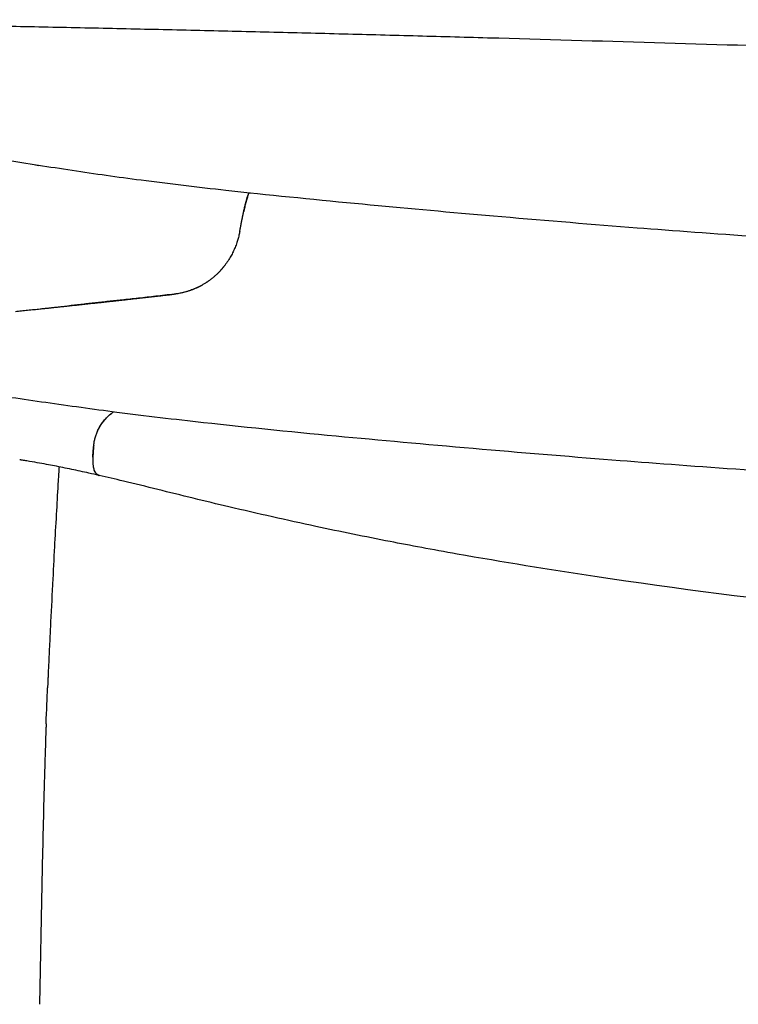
# Model space of a CAD drawing. Header units: millimetres. Extents: x -51070 to 51015663, y -411665 to 5486839.
# Tile 6 of 31: x 51014509 to 51014565, y 5485137 to 5485215. Entities that reach past the tile are written whole.
import ezdxf

# ---------------------------------------------------------------- set-up
doc = ezdxf.new("R2010")
doc.units = ezdxf.units.MM
doc.layers.add('08-01-2026-braccioli-080126', color=7, linetype='Continuous', true_color=0x000000)

msp = doc.modelspace()

# ---------------------------------------------------------------- linework, layer by layer
at = {"layer": '08-01-2026-braccioli-080126', "color": 7}
for points, degree, knots in [([(51014844.701, 5485214.92), (51014843.295, 5485214.931), (51014841.819, 5485214.939), (51014840.286, 5485214.942), (51014838.751, 5485214.946), (51014837.16, 5485214.946), (51014835.523, 5485214.943), (51014833.884, 5485214.939), (51014832.199, 5485214.932), (51014830.481, 5485214.922), (51014828.76, 5485214.912), (51014827.004, 5485214.899), (51014825.222, 5485214.883), (51014823.439, 5485214.868), (51014821.629, 5485214.849), (51014819.799, 5485214.828), (51014817.97, 5485214.807), (51014816.12, 5485214.783), (51014814.256, 5485214.757), (51014812.393, 5485214.732), (51014810.514, 5485214.704), (51014808.625, 5485214.674), (51014806.737, 5485214.644), (51014804.838, 5485214.613), (51014802.93, 5485214.579), (51014799.12, 5485214.512), (51014795.278, 5485214.438), (51014791.414, 5485214.359), (51014787.557, 5485214.279), (51014783.682, 5485214.194), (51014779.794, 5485214.103), (51014775.907, 5485214.013), (51014772.009, 5485213.917), (51014768.105, 5485213.817), (51014764.2, 5485213.717), (51014760.287, 5485213.612), (51014756.373, 5485213.502), (51014756.346, 5485213.502), (51014756.319, 5485213.501), (51014756.292, 5485213.5), (51014751.923, 5485213.378), (51014747.55, 5485213.25), (51014743.173, 5485213.12), (51014738.796, 5485212.99), (51014734.416, 5485212.858), (51014730.033, 5485212.727), (51014725.649, 5485212.597), (51014721.262, 5485212.467), (51014716.875, 5485212.341), (51014712.486, 5485212.216), (51014708.095, 5485212.095), (51014703.704, 5485211.982), (51014699.312, 5485211.869), (51014694.919, 5485211.763), (51014690.526, 5485211.669), (51014686.133, 5485211.574), (51014681.739, 5485211.49), (51014677.344, 5485211.421), (51014672.95, 5485211.351), (51014668.556, 5485211.296), (51014664.161, 5485211.258), (51014659.766, 5485211.22), (51014655.371, 5485211.199), (51014650.976, 5485211.199), (51014646.582, 5485211.199), (51014642.187, 5485211.22), (51014637.792, 5485211.258), (51014633.398, 5485211.296), (51014629.003, 5485211.351), (51014624.609, 5485211.421), (51014620.215, 5485211.49), (51014615.821, 5485211.574), (51014611.428, 5485211.669), (51014607.035, 5485211.763), (51014602.642, 5485211.869), (51014598.251, 5485211.982), (51014593.859, 5485212.095), (51014589.469, 5485212.216), (51014585.08, 5485212.341), (51014580.692, 5485212.467), (51014576.305, 5485212.597), (51014571.92, 5485212.727), (51014567.537, 5485212.858), (51014563.156, 5485212.99), (51014558.779, 5485213.12), (51014554.402, 5485213.25), (51014550.03, 5485213.378), (51014545.661, 5485213.5), (51014545.634, 5485213.501), (51014545.607, 5485213.502), (51014545.58, 5485213.502), (51014543.621, 5485213.557), (51014541.663, 5485213.611), (51014539.706, 5485213.663), (51014537.749, 5485213.716), (51014535.793, 5485213.767), (51014533.839, 5485213.817), (51014531.884, 5485213.867), (51014529.932, 5485213.916), (51014527.981, 5485213.964), (51014526.031, 5485214.012), (51014524.083, 5485214.058), (51014522.138, 5485214.104), (51014520.192, 5485214.149), (51014518.249, 5485214.193), (51014516.31, 5485214.236), (51014514.37, 5485214.278), (51014512.433, 5485214.32), (51014510.502, 5485214.359), (51014508.569, 5485214.399), (51014506.64, 5485214.438), (51014504.719, 5485214.474), (51014502.797, 5485214.511), (51014500.881, 5485214.546), (51014498.974, 5485214.58), (51014497.067, 5485214.613), (51014495.168, 5485214.645), (51014493.281, 5485214.675), (51014491.395, 5485214.705), (51014489.52, 5485214.732), (51014487.66, 5485214.758), (51014485.802, 5485214.784), (51014483.958, 5485214.807), (51014482.134, 5485214.828), (51014480.311, 5485214.849), (51014478.509, 5485214.868), (51014476.732, 5485214.883), (51014473.177, 5485214.915), (51014469.724, 5485214.936), (51014466.447, 5485214.943), (51014463.172, 5485214.95), (51014460.071, 5485214.943), (51014457.252, 5485214.92)], 3, [0, 0, 0, 0, 5.905778, 5.905778, 5.905778, 11.819187, 11.819187, 11.819187, 17.742799, 17.742799, 17.742799, 23.673796, 23.673796, 23.673796, 29.607777, 29.607777, 29.607777, 35.540535, 35.540535, 35.540535, 41.468859, 41.468859, 41.468859, 47.390984, 47.390984, 47.390984, 59.216554, 59.216554, 59.216554, 71.023246, 71.023246, 71.023246, 82.827082, 82.827082, 82.827082, 94.633305, 94.633305, 94.633305, 94.714949, 94.714949, 94.714949, 107.889572, 107.889572, 107.889572, 121.067009, 121.067009, 121.067009, 134.249248, 134.249248, 134.249248, 147.434724, 147.434724, 147.434724, 160.620999, 160.620999, 160.620999, 173.806628, 173.806628, 173.806628, 186.991473, 186.991473, 186.991473, 200.176412, 200.176412, 200.176412, 213.360933, 213.360933, 213.360933, 226.545227, 226.545227, 226.545227, 239.730177, 239.730177, 239.730177, 252.915899, 252.915899, 252.915899, 266.101547, 266.101547, 266.101547, 279.284991, 279.284991, 279.284991, 292.463805, 292.463805, 292.463805, 305.637893, 305.637893, 305.637893, 305.719536, 305.719536, 305.719536, 311.626834, 311.626834, 311.626834, 317.535047, 317.535047, 317.535047, 323.443012, 323.443012, 323.443012, 329.350422, 329.350422, 329.350422, 335.259428, 335.259428, 335.259428, 341.172367, 341.172367, 341.172367, 347.089713, 347.089713, 347.089713, 353.009946, 353.009946, 353.009946, 358.930482, 358.930482, 358.930482, 364.848466, 364.848466, 364.848466, 370.762918, 370.762918, 370.762918, 376.674929, 376.674929, 376.674929, 388.517077, 388.517077, 388.517077, 400.37045, 400.37045, 400.37045, 400.37045]), ([(51014502.899, 5485204.641), (51014504.28, 5485204.402), (51014505.883, 5485204.133), (51014507.518, 5485203.869), (51014509.186, 5485203.599), (51014510.973, 5485203.318), (51014512.757, 5485203.051)], 3, [0, 0, 0, 0, 5.546052, 5.546052, 5.546052, 11.184076, 11.184076, 11.184076, 11.184076]), ([(51014512.757, 5485203.051), (51014514.587, 5485202.776), (51014516.329, 5485202.528), (51014518.212, 5485202.283), (51014520.383, 5485201.999), (51014522.74, 5485201.721), (51014524.915, 5485201.48)], 3, [0, 0, 0, 0, 5.597992, 5.597992, 5.597992, 12.360158, 12.360158, 12.360158, 12.360158]), ([(51014526.65, 5485201.027), (51014526.649, 5485201.025), (51014526.637, 5485200.992), (51014526.611, 5485200.913), (51014526.567, 5485200.771), (51014526.519, 5485200.597), (51014526.47, 5485200.408), (51014526.425, 5485200.225), (51014526.385, 5485200.057), (51014526.352, 5485199.911), (51014526.332, 5485199.82), (51014526.323, 5485199.78)], 3, [0.26146, 0.26146, 0.26146, 0.26146, 0.278642, 0.593455, 0.94382, 1.32855, 1.673175, 1.970324, 2.220569, 2.42464, 2.583188, 2.583188, 2.583188, 2.583188]), ([(51014526.677, 5485201.1), (51014526.738, 5485201.251), (51014526.788, 5485201.272), (51014526.798, 5485201.276), (51014526.811, 5485201.273)], 2, [0, 0, 0, 1.373274, 1.373274, 1.872344, 1.872344, 1.872344]), ([(51014526.811, 5485201.273), (51014530.061, 5485200.926), (51014533.691, 5485200.569), (51014540.021, 5485199.976), (51014543.278, 5485199.685), (51014546.712, 5485199.389)], 3, [0.281136, 0.281136, 0.281136, 0.281136, 10.535453, 10.535453, 20.258704, 20.258704, 20.258704, 20.258704]), ([(51014526.018, 5485198.237), (51014526.097, 5485198.67), (51014526.172, 5485199.05), (51014526.251, 5485199.451), (51014526.323, 5485199.779)], 2, [0, 0, 0, 0.874266, 0.874266, 1.749864, 1.749864, 1.749864]), ([(51014546.712, 5485199.389), (51014550.344, 5485199.076), (51014553.911, 5485198.781), (51014560.282, 5485198.285), (51014563.477, 5485198.047), (51014573.221, 5485197.369), (51014579.781, 5485196.962), (51014586.676, 5485196.582)], 3, [0, 0, 0, 0, 12.266656, 12.266656, 22.31344, 22.31344, 40.064215, 40.064215, 40.064215, 40.064215]), ([(51014526.018, 5485198.237), (51014526.008, 5485198.182), (51014525.987, 5485198.073), (51014525.95, 5485197.909), (51014525.909, 5485197.745), (51014525.864, 5485197.583), (51014525.831, 5485197.476), (51014525.814, 5485197.422)], 3, [-0.8481857, -0.8481857, -0.8481857, -0.8481857, -0.6773772, -0.507234, -0.3376704, -0.1686134, 0, 0, 0, 0]), ([(51014525.814, 5485197.422), (51014525.793, 5485197.358), (51014525.75, 5485197.231), (51014525.68, 5485197.044), (51014525.606, 5485196.862), (51014525.527, 5485196.684), (51014525.443, 5485196.511), (51014525.355, 5485196.341), (51014525.22, 5485196.101), (51014525.026, 5485195.795), (51014524.762, 5485195.433), (51014524.564, 5485195.209), (51014524.464, 5485195.097)], 3, [0, 0, 0, 0, 0.202691, 0.401927, 0.598715, 0.793796, 0.98767, 1.180627, 1.372775, 1.826198, 2.286055, 2.749555, 2.749555, 2.749555, 2.749555]), ([(51014524.464, 5485195.097), (51014524.413, 5485195.043), (51014524.31, 5485194.934), (51014524.148, 5485194.779), (51014523.979, 5485194.627), (51014523.803, 5485194.481), (51014523.681, 5485194.39), (51014523.619, 5485194.344)], 3, [0, 0, 0, 0, 0.229344, 0.461027, 0.6947, 0.930016, 1.166638, 1.166638, 1.166638, 1.166638]), ([(51014524.812, 5485195.508), (51014524.795, 5485195.486), (51014524.731, 5485195.404), (51014524.616, 5485195.265), (51014524.515, 5485195.153), (51014524.464, 5485195.097)], 3, [2.1946695, 2.1946695, 2.1946695, 2.1946695, 2.2827261, 2.5154167, 2.7494529, 2.7494529, 2.7494529, 2.7494529]), ([(51014523.619, 5485194.344), (51014523.553, 5485194.296), (51014523.42, 5485194.201), (51014523.211, 5485194.069), (51014522.994, 5485193.943), (51014522.769, 5485193.825), (51014522.537, 5485193.716), (51014522.262, 5485193.602), (51014521.942, 5485193.488), (51014521.577, 5485193.385), (51014521.205, 5485193.303), (51014520.952, 5485193.27), (51014520.825, 5485193.253)], 3, [0, 0, 0, 0, 0.25042, 0.504073, 0.760592, 1.019715, 1.281272, 1.545166, 1.927835, 2.310409, 2.69349, 3.077909, 3.077909, 3.077909, 3.077909]), ([(51014523.619, 5485194.344), (51014523.559, 5485194.3), (51014523.437, 5485194.213), (51014523.248, 5485194.091), (51014523.053, 5485193.975), (51014522.853, 5485193.865), (51014522.646, 5485193.763), (51014522.434, 5485193.669), (51014522.217, 5485193.583), (51014521.996, 5485193.505), (51014521.77, 5485193.436), (51014521.539, 5485193.376), (51014521.305, 5485193.325), (51014521.067, 5485193.283), (51014520.906, 5485193.263), (51014520.825, 5485193.253)], 3, [-3.078674, -3.078674, -3.078674, -3.078674, -2.849482, -2.618527, -2.386117, -2.152478, -1.917757, -1.682032, -1.445325, -1.207604, -0.968793, -0.728781, -0.487426, -0.244561, -0.000406, -0.000406, -0.000406, -0.000406]), ([(51014512.564, 5485192.338), (51014514.439, 5485192.538), (51014516.691, 5485192.788), (51014518.375, 5485192.976), (51014520.825, 5485193.253)], 2, [0, 0, 0, 4.164811, 4.164811, 8.330497, 8.330497, 8.330497]), ([(51014520.825, 5485193.253), (51014520.34, 5485193.198), (51014519.398, 5485193.09), (51014518.021, 5485192.932), (51014516.95, 5485192.816), (51014516.161, 5485192.734), (51014515.635, 5485192.677), (51014515.116, 5485192.62), (51014514.601, 5485192.563), (51014514.091, 5485192.506), (51014513.582, 5485192.449), (51014513.074, 5485192.393), (51014512.736, 5485192.356), (51014512.565, 5485192.338)], 3, [-8.323358, -8.323358, -8.323358, -8.323358, -6.855107, -5.472968, -4.159008, -3.622039, -3.093237, -2.57096, -2.053567, -1.539417, -1.026869, -0.514278, 0, 0, 0, 0]), ([(51014510.679, 5485184.68), (51014509.769, 5485184.811), (51014508.866, 5485184.942), (51014507.98, 5485185.07), (51014507.16, 5485185.189), (51014506.373, 5485185.302), (51014505.598, 5485185.41)], 3, [0, 0, 0, 0, 2.811438, 2.811438, 2.811438, 5.394597, 5.394597, 5.394597, 5.394597]), ([(51014523.141, 5485183.094), (51014520.916, 5485183.341), (51014518.512, 5485183.625), (51014516.289, 5485183.911), (51014514.41, 5485184.153), (51014512.528, 5485184.414), (51014510.679, 5485184.68)], 3, [0, 0, 0, 0, 6.909177, 6.909177, 6.909177, 12.622704, 12.622704, 12.622704, 12.622704]), ([(51014514.493, 5485181.476), (51014514.501, 5485181.523), (51014514.515, 5485181.614), (51014514.545, 5485181.757), (51014514.582, 5485181.902), (51014514.625, 5485182.049), (51014514.676, 5485182.198), (51014514.735, 5485182.348), (51014514.803, 5485182.499), (51014514.878, 5485182.65), (51014514.963, 5485182.801), (51014515.057, 5485182.951), (51014515.161, 5485183.1), (51014515.274, 5485183.247), (51014515.397, 5485183.391), (51014515.551, 5485183.554), (51014515.743, 5485183.732), (51014515.911, 5485183.866), (51014516.008, 5485183.935), (51014516.022, 5485183.946)], 3, [-5.386025, -5.386025, -5.386025, -5.386025, -5.186932, -4.990664, -4.796805, -4.604926, -4.414582, -4.225319, -4.036674, -3.84818, -3.65937, -3.469776, -3.278939, -3.086408, -2.891743, -2.69452, -2.403254, -2.10088, -2.046596, -2.046596, -2.046596, -2.046596]), ([(51014514.493, 5485181.476), (51014514.501, 5485181.524), (51014514.516, 5485181.617), (51014514.547, 5485181.762), (51014514.584, 5485181.907), (51014514.628, 5485182.051), (51014514.678, 5485182.195), (51014514.735, 5485182.338), (51014514.798, 5485182.479), (51014514.867, 5485182.619), (51014514.943, 5485182.757), (51014515.025, 5485182.893), (51014515.113, 5485183.027), (51014515.208, 5485183.158), (51014515.309, 5485183.285), (51014515.416, 5485183.41), (51014515.627, 5485183.634), (51014515.833, 5485183.812), (51014516.008, 5485183.938), (51014516.02, 5485183.946)], 3, [0, 0, 0, 0, 0.2045, 0.40311, 0.59642, 0.784993, 0.969369, 1.150071, 1.327606, 1.502471, 1.675154, 1.846138, 2.015899, 2.184911, 2.353645, 2.522566, 2.692137, 3.294579, 3.338025, 3.338025, 3.338025, 3.338025]), ([(51014545.174, 5485180.984), (51014541.361, 5485181.312), (51014537.735, 5485181.637), (51014530.701, 5485182.301), (51014526.715, 5485182.699), (51014523.141, 5485183.094)], 3, [0, 0, 0, 0, 10.82345, 10.82345, 22.135495, 22.135495, 22.135495, 22.135495]), ([(51014514.475, 5485181.329), (51014514.468, 5485181.259), (51014514.451, 5485181.088), (51014514.428, 5485180.814), (51014514.405, 5485180.471), (51014514.395, 5485180.179), (51014514.4, 5485179.967), (51014514.408, 5485179.829), (51014514.418, 5485179.721), (51014514.431, 5485179.625), (51014514.448, 5485179.539), (51014514.467, 5485179.462), (51014514.481, 5485179.417), (51014514.488, 5485179.395)], 3, [-6.158738, -6.158738, -6.158738, -6.158738, -5.833938, -5.369442, -4.738115, -3.769434, -3.081568, -2.601731, -2.106477, -1.596795, -1.074344, -0.54126, 0, 0, 0, 0]), ([(51014585.911, 5485178.121), (51014578.886, 5485178.508), (51014572.206, 5485178.924), (51014562.275, 5485179.616), (51014559.013, 5485179.859), (51014552.515, 5485180.365), (51014548.878, 5485180.665), (51014545.174, 5485180.984)], 3, [0, 0, 0, 0, 18.07286, 18.07286, 28.333482, 28.333482, 40.840176, 40.840176, 40.840176, 40.840176]), ([(51014514.897, 5485178.926), (51014514.626, 5485178.988), (51014514.359, 5485179.049), (51014514.093, 5485179.108), (51014513.631, 5485179.211), (51014513.175, 5485179.31), (51014512.732, 5485179.403), (51014512.264, 5485179.502), (51014511.809, 5485179.594), (51014511.37, 5485179.68), (51014511.16, 5485179.721), (51014510.953, 5485179.76), (51014510.751, 5485179.798), (51014510.493, 5485179.846), (51014510.249, 5485179.89), (51014510.001, 5485179.934), (51014509.763, 5485179.976), (51014509.426, 5485180.032), (51014509.073, 5485180.09), (51014508.954, 5485180.108), (51014508.809, 5485180.131), (51014508.771, 5485180.137), (51014508.713, 5485180.145), (51014508.693, 5485180.148), (51014508.664, 5485180.153), (51014508.654, 5485180.154), (51014508.64, 5485180.156), (51014508.635, 5485180.157), (51014508.629, 5485180.158), (51014508.626, 5485180.158), (51014508.623, 5485180.159), (51014508.622, 5485180.159), (51014508.621, 5485180.159)], 3, [0.111799, 0.111799, 0.111799, 0.111799, 0.996261, 0.996261, 0.996261, 2.540572, 2.540572, 2.540572, 4.169573, 4.169573, 4.169573, 4.949794, 4.949794, 4.949794, 5.934828, 5.934828, 5.934828, 6.984168, 6.984168, 7.541481, 7.541481, 7.757199, 7.757199, 7.885783, 7.885783, 7.9501, 7.9501, 7.982333, 7.982333, 7.998593, 7.998593, 8.006962, 8.006962, 8.006962, 8.006962]), ([(51014514.897, 5485178.926), (51014514.626, 5485178.988), (51014514.359, 5485179.049), (51014514.093, 5485179.108), (51014513.631, 5485179.211), (51014513.175, 5485179.31), (51014512.732, 5485179.403), (51014512.264, 5485179.502), (51014511.809, 5485179.594), (51014511.37, 5485179.68), (51014511.16, 5485179.721), (51014510.953, 5485179.76), (51014510.751, 5485179.798), (51014510.493, 5485179.846), (51014510.249, 5485179.89), (51014510.001, 5485179.934), (51014509.763, 5485179.976), (51014509.426, 5485180.032), (51014509.073, 5485180.09), (51014508.954, 5485180.108), (51014508.809, 5485180.131), (51014508.771, 5485180.137), (51014508.713, 5485180.145), (51014508.693, 5485180.148), (51014508.664, 5485180.153), (51014508.654, 5485180.154), (51014508.64, 5485180.156), (51014508.635, 5485180.157), (51014508.629, 5485180.158), (51014508.626, 5485180.158), (51014508.623, 5485180.159), (51014508.622, 5485180.159), (51014508.621, 5485180.159)], 3, [0.111799, 0.111799, 0.111799, 0.111799, 0.996261, 0.996261, 0.996261, 2.540572, 2.540572, 2.540572, 4.169573, 4.169573, 4.169573, 4.949794, 4.949794, 4.949794, 5.934828, 5.934828, 5.934828, 6.984168, 6.984168, 7.541481, 7.541481, 7.757199, 7.757199, 7.885783, 7.885783, 7.9501, 7.9501, 7.982333, 7.982333, 7.998593, 7.998593, 8.006962, 8.006962, 8.006962, 8.006962]), ([(51014511.735, 5485179.608), (51014511.711, 5485179.245), (51014511.687, 5485178.873), (51014511.664, 5485178.5), (51014511.617, 5485177.74), (51014511.57, 5485176.938), (51014511.526, 5485176.155), (51014511.478, 5485175.305), (51014511.43, 5485174.433), (51014511.383, 5485173.568), (51014511.379, 5485173.488), (51014511.374, 5485173.401), (51014511.369, 5485173.307), (51014511.317, 5485172.327), (51014511.266, 5485171.351), (51014511.215, 5485170.362), (51014511.214, 5485170.334), (51014511.213, 5485170.306), (51014511.211, 5485170.279), (51014511.154, 5485169.167), (51014511.098, 5485168.056), (51014511.044, 5485166.934), (51014511.036, 5485166.78), (51014511.028, 5485166.616), (51014511.02, 5485166.44), (51014510.993, 5485165.876), (51014510.967, 5485165.33), (51014510.918, 5485164.277), (51014510.887, 5485163.613), (51014510.863, 5485163.077), (51014510.858, 5485162.958), (51014510.852, 5485162.843), (51014510.847, 5485162.716), (51014510.846, 5485162.7), (51014510.838, 5485162.502), (51014510.829, 5485162.312), (51014510.822, 5485162.132)], 3, [3.103515, 3.103515, 3.103515, 3.103515, 4.328248, 4.328248, 4.328248, 6.844847, 6.844847, 6.844847, 9.556428, 9.556428, 9.556428, 9.827336, 9.827336, 9.827336, 12.870396, 12.870396, 12.870396, 12.955951, 12.955951, 12.955951, 16.381285, 16.381285, 16.381285, 16.884979, 16.884979, 16.884979, 18.6036, 18.6036, 20.310945, 20.310945, 20.310945, 20.659502, 20.659502, 20.709377, 20.709377, 21.282175, 21.282175, 21.282175, 21.282175]), ([(51014511.735, 5485179.608), (51014511.711, 5485179.245), (51014511.687, 5485178.873), (51014511.664, 5485178.5), (51014511.617, 5485177.74), (51014511.57, 5485176.938), (51014511.526, 5485176.155), (51014511.478, 5485175.305), (51014511.43, 5485174.433), (51014511.383, 5485173.568), (51014511.379, 5485173.488), (51014511.374, 5485173.401), (51014511.369, 5485173.307), (51014511.317, 5485172.327), (51014511.266, 5485171.351), (51014511.215, 5485170.362), (51014511.214, 5485170.334), (51014511.213, 5485170.306), (51014511.211, 5485170.279), (51014511.154, 5485169.167), (51014511.098, 5485168.056), (51014511.044, 5485166.934), (51014511.036, 5485166.78), (51014511.028, 5485166.616), (51014511.02, 5485166.44), (51014510.993, 5485165.876), (51014510.967, 5485165.33), (51014510.918, 5485164.277), (51014510.887, 5485163.613), (51014510.863, 5485163.077), (51014510.858, 5485162.958), (51014510.852, 5485162.843), (51014510.847, 5485162.716), (51014510.846, 5485162.7), (51014510.838, 5485162.502), (51014510.829, 5485162.312), (51014510.822, 5485162.132)], 3, [3.103515, 3.103515, 3.103515, 3.103515, 4.328248, 4.328248, 4.328248, 6.844847, 6.844847, 6.844847, 9.556428, 9.556428, 9.556428, 9.827336, 9.827336, 9.827336, 12.870396, 12.870396, 12.870396, 12.955951, 12.955951, 12.955951, 16.381285, 16.381285, 16.381285, 16.884979, 16.884979, 16.884979, 18.6036, 18.6036, 20.310945, 20.310945, 20.310945, 20.659502, 20.659502, 20.709377, 20.709377, 21.282175, 21.282175, 21.282175, 21.282175]), ([(51014514.897, 5485178.925), (51014514.838, 5485178.939), (51014514.777, 5485178.978), (51014514.586, 5485179.099), (51014514.489, 5485179.394)], 2, [4.039592, 4.039592, 4.039592, 5.947153, 5.947153, 11.895984, 11.895984, 11.895984]), ([(51014514.897, 5485178.925), (51014514.838, 5485178.939), (51014514.777, 5485178.978), (51014514.586, 5485179.099), (51014514.489, 5485179.394)], 2, [4.039592, 4.039592, 4.039592, 5.947153, 5.947153, 11.895984, 11.895984, 11.895984]), ([(51014514.489, 5485179.394), (51014514.501, 5485179.36), (51014514.528, 5485179.286), (51014514.576, 5485179.194), (51014514.633, 5485179.108), (51014514.701, 5485179.034), (51014514.767, 5485178.983), (51014514.825, 5485178.95), (51014514.865, 5485178.935), (51014514.889, 5485178.928), (51014514.897, 5485178.926)], 3, [0.004773, 0.004773, 0.004773, 0.004773, 0.921606, 1.983706, 3.182833, 4.509071, 5.944432, 6.820065, 7.667294, 8.066223, 8.066223, 8.066223, 8.066223]), ([(51014519.528, 5485177.813), (51014518.619, 5485178.037), (51014517.706, 5485178.262), (51014516.812, 5485178.476), (51014516.162, 5485178.632), (51014515.526, 5485178.782), (51014514.897, 5485178.926)], 3, [0, 0, 0, 0, 2.844847, 2.844847, 2.844847, 4.898483, 4.898483, 4.898483, 4.898483]), ([(51014519.528, 5485177.813), (51014518.619, 5485178.037), (51014517.706, 5485178.262), (51014516.812, 5485178.476), (51014516.162, 5485178.632), (51014515.526, 5485178.782), (51014514.897, 5485178.926)], 3, [0, 0, 0, 0, 2.844847, 2.844847, 2.844847, 4.898483, 4.898483, 4.898483, 4.898483]), ([(51014532.022, 5485174.895), (51014529.777, 5485175.375), (51014527.398, 5485175.911), (51014525.16, 5485176.441), (51014523.297, 5485176.883), (51014521.374, 5485177.358), (51014519.528, 5485177.813)], 3, [0, 0, 0, 0, 7.037455, 7.037455, 7.037455, 12.859702, 12.859702, 12.859702, 12.859702]), ([(51014532.022, 5485174.895), (51014529.777, 5485175.375), (51014527.398, 5485175.911), (51014525.16, 5485176.441), (51014523.297, 5485176.883), (51014521.374, 5485177.358), (51014519.528, 5485177.813)], 3, [0, 0, 0, 0, 7.037455, 7.037455, 7.037455, 12.859702, 12.859702, 12.859702, 12.859702]), ([(51014554.058, 5485170.938), (51014550.43, 5485171.482), (51014546.79, 5485172.071), (51014541.232, 5485173.059), (51014539.468, 5485173.389), (51014535.921, 5485174.079), (51014533.978, 5485174.477), (51014532.022, 5485174.895)], 3, [0, 0, 0, 0, 10.136489, 10.136489, 15.603362, 15.603362, 22.393448, 22.393448, 22.393448, 22.393448]), ([(51014554.058, 5485170.938), (51014550.43, 5485171.482), (51014546.79, 5485172.071), (51014541.232, 5485173.059), (51014539.468, 5485173.389), (51014535.921, 5485174.079), (51014533.978, 5485174.477), (51014532.022, 5485174.895)], 3, [0, 0, 0, 0, 10.136489, 10.136489, 15.603362, 15.603362, 22.393448, 22.393448, 22.393448, 22.393448]), ([(51014510.698, 5485158.968), (51014510.675, 5485158.316), (51014510.653, 5485157.663), (51014510.612, 5485156.381), (51014510.594, 5485155.75), (51014510.576, 5485155.118), (51014510.542, 5485153.911), (51014510.51, 5485152.699), (51014510.481, 5485151.483), (51014510.452, 5485150.298), (51014510.425, 5485149.111), (51014510.399, 5485147.923), (51014510.373, 5485146.738), (51014510.349, 5485145.553), (51014510.325, 5485144.368), (51014510.277, 5485141.945), (51014510.232, 5485139.529), (51014510.188, 5485137.12)], 3, [0, 0, 0, 0, 1.973594, 1.973594, 3.866158, 3.866158, 3.866158, 7.510753, 7.510753, 7.510753, 11.076225, 11.076225, 11.076225, 14.634861, 14.634861, 14.634861, 21.887764, 21.887764, 21.887764, 21.887764]), ([(51014510.698, 5485158.968), (51014510.675, 5485158.316), (51014510.653, 5485157.663), (51014510.612, 5485156.381), (51014510.594, 5485155.75), (51014510.576, 5485155.118), (51014510.542, 5485153.911), (51014510.51, 5485152.699), (51014510.481, 5485151.483), (51014510.452, 5485150.298), (51014510.425, 5485149.111), (51014510.399, 5485147.923), (51014510.373, 5485146.738), (51014510.349, 5485145.553), (51014510.325, 5485144.368), (51014510.277, 5485141.945), (51014510.232, 5485139.529), (51014510.188, 5485137.12)], 3, [0, 0, 0, 0, 1.973594, 1.973594, 3.866158, 3.866158, 3.866158, 7.510753, 7.510753, 7.510753, 11.076225, 11.076225, 11.076225, 14.634861, 14.634861, 14.634861, 21.887764, 21.887764, 21.887764, 21.887764])]:
    msp.add_open_spline(points, degree=degree, knots=knots, dxfattribs=at)
for points, degree in [([(51014509.88, 5485203.493), (51014509.881, 5485203.478), (51014509.881, 5485203.464), (51014509.881, 5485203.449)], 3), ([(51014510.125, 5485203.411), (51014510.043, 5485203.424), (51014509.962, 5485203.437), (51014509.881, 5485203.449)], 3), ([(51014510.136, 5485203.452), (51014510.132, 5485203.439), (51014510.128, 5485203.425), (51014510.125, 5485203.412)], 3), ([(51014524.915, 5485201.48), (51014525.549, 5485201.41), (51014526.178, 5485201.341), (51014526.802, 5485201.274)], 3), ([(51014526.323, 5485199.779), (51014526.535, 5485200.747), (51014526.677, 5485201.1)], 2), ([(51014526.677, 5485201.1), (51014526.716, 5485201.204), (51014526.749, 5485201.251), (51014526.779, 5485201.267)], 3), ([(51014526.811, 5485201.273), (51014526.834, 5485201.269), (51014526.867, 5485201.245)], 2), ([(51014526.811, 5485201.273), (51014526.831, 5485201.271), (51014526.849, 5485201.259), (51014526.867, 5485201.245)], 3), ([(51014520.825, 5485193.253), (51014520.825, 5485193.253), (51014520.826, 5485193.253)], 2), ([(51014508.276, 5485191.892), (51014510.305, 5485192.096), (51014512.564, 5485192.338)], 2), ([(51014514.402, 5485180.378), (51014514.417, 5485180.777), (51014514.475, 5485181.329)], 2), ([(51014514.475, 5485181.329), (51014514.48, 5485181.377), (51014514.486, 5485181.426), (51014514.493, 5485181.476)], 3), ([(51014514.489, 5485179.394), (51014514.488, 5485179.395), (51014514.488, 5485179.395)], 2), ([(51014514.897, 5485178.926), (51014514.897, 5485178.926), (51014514.897, 5485178.926), (51014514.897, 5485178.926)], 3), ([(51014514.897, 5485178.926), (51014514.897, 5485178.926), (51014514.897, 5485178.926), (51014514.897, 5485178.926)], 3), ([(51014514.931, 5485178.919), (51014514.914, 5485178.921), (51014514.897, 5485178.925)], 2), ([(51014514.931, 5485178.919), (51014514.914, 5485178.921), (51014514.897, 5485178.925)], 2), ([(51014593.316, 5485166.606), (51014580.133, 5485167.602), (51014567.14, 5485168.977), (51014554.058, 5485170.938)], 3), ([(51014593.316, 5485166.606), (51014580.133, 5485167.602), (51014567.14, 5485168.977), (51014554.058, 5485170.938)], 3), ([(51014510.705, 5485159.284), (51014510.751, 5485160.405), (51014510.788, 5485161.305), (51014510.822, 5485162.132)], 3), ([(51014510.705, 5485159.284), (51014510.751, 5485160.405), (51014510.788, 5485161.305), (51014510.822, 5485162.132)], 3), ([(51014510.705, 5485159.284), (51014510.704, 5485159.166), (51014510.702, 5485159.062), (51014510.698, 5485158.968)], 3), ([(51014510.705, 5485159.284), (51014510.704, 5485159.166), (51014510.702, 5485159.062), (51014510.698, 5485158.968)], 3)]:
    msp.add_open_spline(points, degree=degree, dxfattribs=at)

doc.saveas('drawing.dxf')
